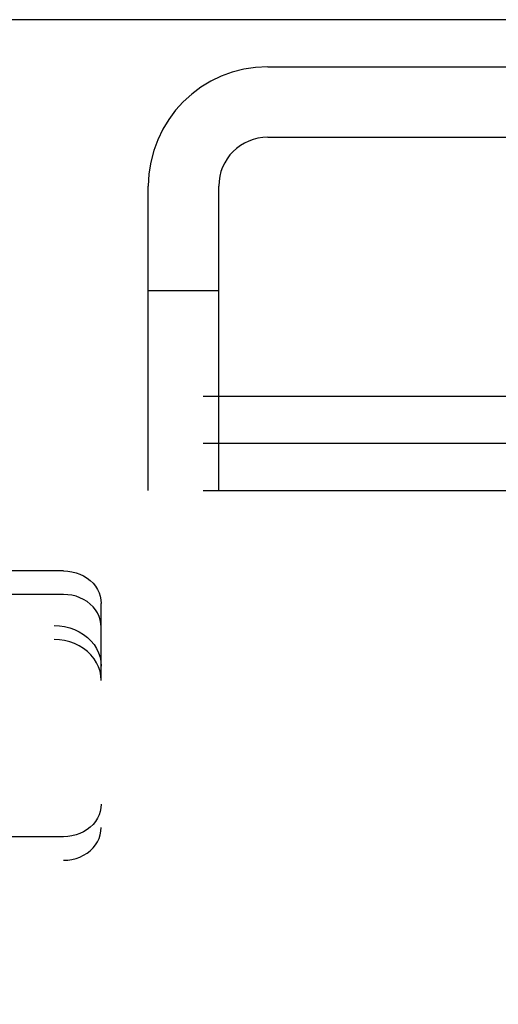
# Model space of a CAD drawing. Header units: inches. Extents: x 0 to 304, y 0 to 196.
# Tile 61 of 129: x 128.03 to 129.3, y 144.74 to 147.36. Entities that reach past the tile are written whole.
import ezdxf

# ---------------------------------------------------------------- set-up
doc = ezdxf.new("R2010")
doc.units = ezdxf.units.IN
doc.header["$LTSCALE"] = 16.696429
doc.header["$MEASUREMENT"] = 0
doc.linetypes.add('HIDDEN', pattern=[0.2, 0.1, -0.1])
doc.layers.get('0').update_dxf_attribs({"linetype": 'CONTINUOUS'})
doc.layers.add('DEFAULT_2', color=8, linetype='HIDDEN')

msp = doc.modelspace()

# ---------------------------------------------------------------- linework, layer by layer
at = {"color": 7, "linetype": 'Continuous'}
msp.add_line((132.4384, 147.3561), (53.8134, 147.3561), dxfattribs=at)
at = {"layer": 'DEFAULT_2', "color": 8, "linetype": 'HIDDEN'}
for p, q in [((128.6929, 147.2311), (132.0589, 147.2311)), ((128.6929, 147.0441), (132.0589, 147.0441)), ((128.3759, 146.1061), (128.3759, 146.9141)), ((128.5629, 146.1061), (128.5629, 146.9141)), ((128.5629, 146.6361), (128.3759, 146.6361)), ((125.1824, 146.3561), (132.1824, 146.3561)), ((125.1824, 146.2311), (132.1824, 146.2311)), ((125.1824, 146.1061), (132.1824, 146.1061)), ((128.1509, 145.892), (127.4334, 145.892)), ((128.1509, 145.8295), (127.4334, 145.8295)), ((128.2509, 145.6015), (128.2509, 145.8054)), ((125.8759, 145.7473), (128.1259, 145.7473)), ((125.8759, 145.7098), (128.1259, 145.7098)), ((128.2509, 143.0243), (128.2509, 145.6015)), ((128.1509, 145.1862), (125.8509, 145.1862)), ((125.8509, 145.1237), (128.1509, 145.1237))]:
    msp.add_line(p, q, dxfattribs=at)
for points in [[(128.1509, 145.892), (128.1622, 145.8915), (128.1732, 145.8899), (128.184, 145.8872), (128.1943, 145.8835), (128.2041, 145.8788), (128.2133, 145.8731), (128.2216, 145.8667), (128.2291, 145.8594), (128.2356, 145.8515), (128.241, 145.843), (128.2453, 145.834), (128.2484, 145.8247), (128.2503, 145.8152), (128.2509, 145.8054)], [(128.2509, 145.7429), (128.2503, 145.7527), (128.2484, 145.7622), (128.2453, 145.7715), (128.241, 145.7805), (128.2356, 145.789), (128.2291, 145.7969), (128.2216, 145.8042), (128.2133, 145.8106), (128.2041, 145.8163), (128.1943, 145.821), (128.184, 145.8247), (128.1732, 145.8274), (128.1622, 145.829), (128.1509, 145.8295)], [(128.1259, 145.7473), (128.14, 145.7466), (128.1537, 145.7446), (128.1672, 145.7412), (128.1802, 145.7366), (128.1924, 145.7307), (128.2039, 145.7237), (128.2143, 145.7156), (128.2237, 145.7065), (128.2318, 145.6966), (128.2386, 145.686), (128.2439, 145.6748), (128.2478, 145.6631), (128.2501, 145.6512), (128.2509, 145.639)], [(128.2509, 145.6015), (128.2501, 145.6137), (128.2478, 145.6256), (128.2439, 145.6373), (128.2386, 145.6485), (128.2318, 145.6591), (128.2237, 145.669), (128.2143, 145.6781), (128.2039, 145.6862), (128.1924, 145.6932), (128.1802, 145.6991), (128.1672, 145.7037), (128.1537, 145.7071), (128.14, 145.7091), (128.1259, 145.7098)], [(128.2509, 145.2728), (128.2503, 145.2631), (128.2484, 145.2536), (128.2453, 145.2442), (128.241, 145.2353), (128.2356, 145.2268), (128.2291, 145.2188), (128.2216, 145.2116), (128.2133, 145.2051), (128.2041, 145.1995), (128.1943, 145.1948), (128.184, 145.1911), (128.1732, 145.1884), (128.1622, 145.1868), (128.1509, 145.1862)], [(128.1509, 145.1237), (128.1622, 145.1243), (128.1732, 145.1259), (128.184, 145.1286), (128.1943, 145.1323), (128.2041, 145.137), (128.2133, 145.1426), (128.2216, 145.1491), (128.2291, 145.1563), (128.2356, 145.1643), (128.241, 145.1728), (128.2453, 145.1817), (128.2484, 145.1911), (128.2503, 145.2006), (128.2509, 145.2103)]]:
    msp.add_lwpolyline(points, dxfattribs=at)
for radius in [0.317, 0.13]:
    msp.add_arc((128.6929, 146.9141), radius, 90, 180, dxfattribs=at)

doc.saveas('drawing.dxf')
